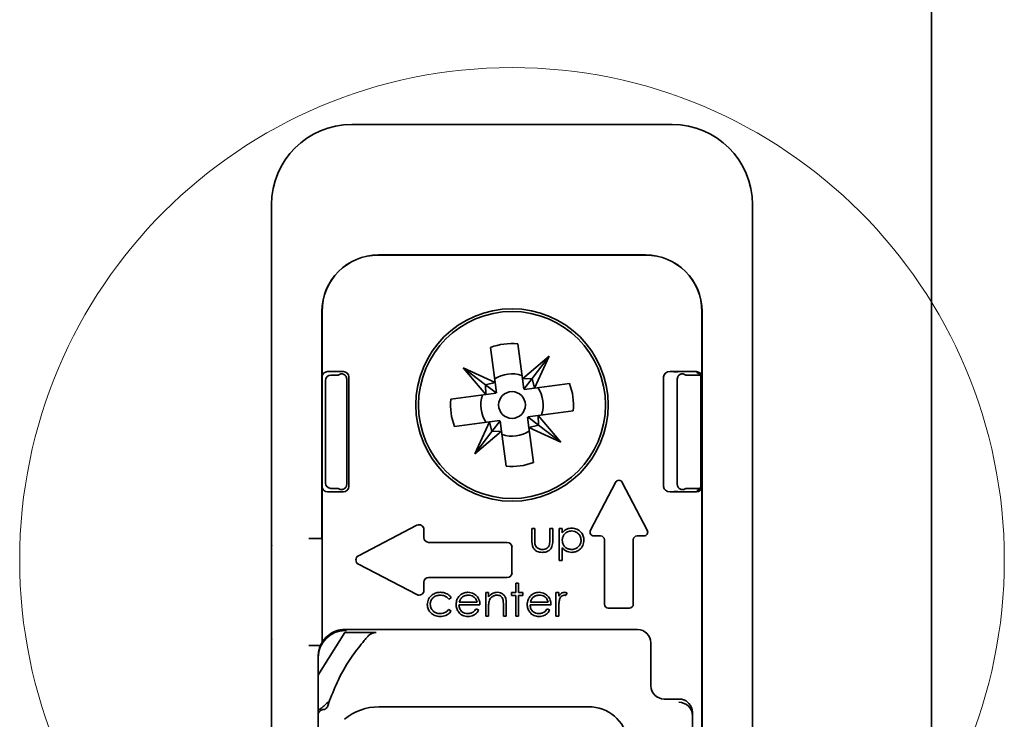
# Model space of a CAD drawing. Header units: millimetres. Extents: x 0 to 594, y 0 to 420.
# Tile 39 of 73: x 358.09 to 367.3, y 91.09 to 97.63. Entities that reach past the tile are written whole.
import ezdxf

# ---------------------------------------------------------------- set-up
doc = ezdxf.new("R2010")
doc.units = ezdxf.units.MM
doc.linetypes.add('SLD-Durchgehend', pattern=[0])

msp = doc.modelspace()

# ---------------------------------------------------------------- linework, layer by layer
at = {"color": 7, "linetype": 'SLD-Durchgehend', "lineweight": 35}
for p, q in [((366.62199, 14.41612), (366.62199, 100.666121)), ((364.196989, 96.653621), (361.196991, 96.653621)), ((360.446986, 95.903619), (360.446986, 92.75475)), ((364.946987, 67.153621), (364.946987, 95.903619)), ((363.946985, 95.432637), (361.446988, 95.432637)), ((363.946985, 95.430671), (361.446988, 95.430671)), ((360.917974, 94.903619), (360.917974, 92.841121)), ((360.919934, 94.903621), (360.919934, 94.291189)), ((364.474039, 94.291189), (364.474039, 94.903621)), ((364.476006, 90.158248), (364.476006, 94.903619)), ((362.494867, 94.566925), (362.538967, 94.238222)), ((362.794179, 94.272456), (362.750087, 94.601163)), ((362.794179, 94.272456), (363.045905, 94.485656)), ((363.045905, 94.485656), (362.886432, 94.276769)), ((362.906586, 94.186642), (363.045905, 94.485656)), ((361.120004, 94.341118), (360.969867, 94.341118)), ((362.538967, 94.238222), (362.239953, 94.377537)), ((362.453151, 94.125813), (362.239953, 94.377537)), ((362.239953, 94.377537), (362.448837, 94.218067)), ((364.424113, 94.341118), (364.176113, 94.341118)), ((364.176113, 94.341118), (364.247035, 94.336364)), ((360.919934, 93.266051), (360.919934, 94.291189)), ((360.952686, 93.298806), (360.952686, 94.258432)), ((361.00262, 94.308365), (361.071985, 94.308365)), ((361.071985, 94.308365), (361.08787, 94.31788)), ((361.150231, 94.27148), (361.150231, 93.285757)), ((361.169938, 93.266051), (361.169938, 94.291189)), ((362.886432, 94.276769), (362.794179, 94.272456)), ((362.794179, 94.272456), (362.80721, 94.175353)), ((362.886432, 94.276769), (362.809215, 94.175622)), ((362.906586, 94.186642), (362.886432, 94.276769)), ((364.114713, 94.292665), (364.114713, 93.264575)), ((364.243697, 93.285704), (364.243697, 94.271536)), ((364.321988, 94.308365), (364.306103, 94.31788)), ((364.45659, 94.308365), (364.321988, 94.308365)), ((364.464935, 94.281881), (364.464935, 93.27536)), ((364.474039, 93.266051), (364.474039, 94.291189)), ((362.538967, 94.238222), (362.448837, 94.218067)), ((362.448837, 94.218067), (362.549986, 94.140847)), ((362.448837, 94.218067), (362.453151, 94.125813)), ((362.538967, 94.238222), (362.551991, 94.141116)), ((362.906586, 94.186642), (362.809483, 94.173615)), ((363.235291, 94.230735), (362.906586, 94.186642)), ((362.453151, 94.125813), (362.124447, 94.081716)), ((362.453151, 94.125813), (362.550255, 94.13884)), ((362.940822, 93.931428), (363.269534, 93.975521)), ((362.487387, 93.870599), (362.58449, 93.883626)), ((362.507541, 93.780469), (362.584758, 93.881616)), ((362.599794, 93.784781), (362.58677, 93.881886)), ((362.855006, 93.819019), (362.841982, 93.916123)), ((362.940822, 93.931428), (362.843718, 93.918401)), ((362.945135, 93.839172), (362.843986, 93.916392)), ((362.940822, 93.931428), (363.15402, 93.679704)), ((362.945135, 93.839172), (362.940822, 93.931428)), ((362.158682, 93.826502), (362.487387, 93.870599)), ((362.487387, 93.870599), (362.348068, 93.571584)), ((362.487387, 93.870599), (362.507541, 93.780469)), ((362.855006, 93.819019), (362.945135, 93.839172)), ((362.899106, 93.490312), (362.855006, 93.819019)), ((362.855006, 93.819019), (363.15402, 93.679704)), ((363.15402, 93.679704), (362.945135, 93.839172)), ((362.599794, 93.784781), (362.348068, 93.571584)), ((362.348068, 93.571584), (362.507541, 93.780469)), ((362.507541, 93.780469), (362.599794, 93.784781)), ((362.599794, 93.784781), (362.643894, 93.456075)), ((360.919934, 93.266051), (360.919934, 91.806924)), ((361.00262, 93.248873), (361.071985, 93.248873)), ((361.071985, 93.248873), (361.08787, 93.239359)), ((363.665055, 93.304777), (363.431562, 92.856241)), ((363.962415, 92.856241), (363.728922, 93.304777)), ((364.321988, 93.248873), (364.306103, 93.239359)), ((364.457171, 93.248873), (364.321988, 93.248873)), ((364.474039, 90.166336), (364.474039, 93.266051)), ((361.120004, 93.21612), (360.969867, 93.21612)), ((364.247035, 93.220878), (364.176113, 93.21612)), ((364.424113, 93.21612), (364.176113, 93.21612)), ((361.80767, 92.90303), (361.259464, 92.617648)), ((362.882178, 92.872851), (362.909104, 92.872851)), ((362.882178, 92.768101), (362.882178, 92.872851)), ((362.909104, 92.872851), (362.909104, 92.771167)), ((363.051411, 92.872851), (363.078337, 92.872851)), ((363.051411, 92.771167), (363.051411, 92.872851)), ((363.078337, 92.872851), (363.078337, 92.766119)), ((363.139871, 92.872851), (363.166798, 92.872851)), ((363.139871, 92.57285), (363.139871, 92.872851)), ((363.166798, 92.872851), (363.166798, 92.832286)), ((360.918518, 92.778621), (360.794578, 92.778621)), ((360.918518, 92.778621), (360.918913, 92.778618)), ((361.871991, 92.787621), (361.871991, 92.864)), ((363.463495, 92.80362), (363.52599, 92.80362)), ((363.867987, 92.80362), (363.930482, 92.80362)), ((360.446986, 92.711677), (360.446986, 92.75475)), ((360.446986, 92.711677), (360.446986, 91.83668)), ((360.919494, 92.716119), (360.919494, 91.841119)), ((362.652991, 92.743618), (361.915987, 92.743618)), ((362.696986, 92.457622), (362.696986, 92.699617)), ((363.166798, 92.693342), (363.166798, 92.57285)), ((363.561984, 92.767618), (363.561984, 92.164621)), ((363.831986, 92.164621), (363.831986, 92.767618)), ((361.259464, 92.539591), (361.80767, 92.254209)), ((363.166798, 92.57285), (363.139871, 92.57285)), ((361.915987, 92.413617), (362.652991, 92.413617)), ((361.871991, 92.293239), (361.871991, 92.369618)), ((362.731602, 92.272849), (362.731602, 92.361312)), ((362.731602, 92.361312), (362.758528, 92.361312)), ((362.758528, 92.361312), (362.758528, 92.272849)), ((362.127755, 92.225313), (362.105224, 92.211313)), ((362.450834, 92.272849), (362.477753, 92.272849)), ((362.450834, 92.053618), (362.450834, 92.272849)), ((362.477753, 92.272849), (362.477753, 92.233307)), ((362.693142, 92.245927), (362.693142, 92.272849)), ((362.693142, 92.272849), (362.731602, 92.272849)), ((362.731602, 92.245927), (362.693142, 92.245927)), ((362.731602, 92.053618), (362.731602, 92.245927)), ((362.758528, 92.272849), (362.796988, 92.272849)), ((362.796988, 92.245927), (362.758528, 92.245927)), ((362.758528, 92.245927), (362.758528, 92.053618)), ((362.796988, 92.272849), (362.796988, 92.245927)), ((363.108527, 92.272849), (363.135446, 92.272849)), ((363.108527, 92.053618), (363.108527, 92.272849)), ((363.135446, 92.272849), (363.135446, 92.24058)), ((363.212373, 92.269184), (363.197591, 92.245866)), ((362.396989, 92.157465), (362.200837, 92.157465)), ((362.203661, 92.184391), (362.370062, 92.184391)), ((362.477753, 92.132888), (362.477753, 92.053618)), ((362.616215, 92.053618), (362.616215, 92.156744)), ((362.643141, 92.165579), (362.643141, 92.053618)), ((363.06237, 92.157465), (362.866219, 92.157465)), ((362.869043, 92.184391), (363.035451, 92.184391)), ((363.597985, 92.128619), (363.795984, 92.128619)), ((362.105224, 92.115159), (362.127755, 92.100376)), ((362.361532, 92.122849), (362.385448, 92.11029)), ((362.477753, 92.053618), (362.450834, 92.053618)), ((362.643141, 92.053618), (362.616215, 92.053618)), ((362.758528, 92.053618), (362.731602, 92.053618)), ((363.026913, 92.122849), (363.050837, 92.11029)), ((363.135446, 92.053618), (363.108527, 92.053618)), ((363.135446, 92.127298), (363.135446, 92.053618)), ((361.132297, 91.899307), (361.427065, 91.899755)), ((361.134488, 91.927747), (363.871131, 91.927747)), ((361.134488, 91.917709), (361.147124, 91.917709)), ((360.446986, 91.80249), (360.446986, 91.83668)), ((360.446986, 91.80249), (360.446986, 71.254747)), ((360.794578, 91.778621), (360.904153, 91.778621)), ((360.904444, 91.778619), (360.904153, 91.778621)), ((363.996114, 91.802767), (363.996114, 91.402726)), ((360.884491, 91.682508), (360.884491, 84.43564)), ((360.972877, 91.212726), (360.989842, 91.262552)), ((364.121098, 91.277746), (364.259485, 91.277746)), ((361.451398, 91.205038), (363.41406, 91.205038)), ((364.384491, 91.153601), (364.384491, 90.303621))]:
    msp.add_line(p, q, dxfattribs=at)
at = {"color": 7, "linetype": 'SLD-Durchgehend', "lineweight": 35, "flags": 128}
msp.add_lwpolyline([(361.132297, 91.899307), (360.895049, 91.521388), (360.884491, 91.499102)], dxfattribs=at)
at = {"color": 7, "linetype": 'SLD-Durchgehend', "lineweight": 18}
msp.add_circle((362.696988, 92.578619), 4.606383, dxfattribs=at)
at = {"color": 7, "linetype": 'SLD-Durchgehend', "lineweight": 35}
for radius in [0.9, 0.875, 0.125]:
    msp.add_circle((362.696988, 94.028619), radius, dxfattribs=at)
for centre, radius, start, end in [((361.196988, 95.903619), 0.75, 90, 180), ((364.196988, 95.903619), 0.75, 0, 90), ((361.446988, 94.903619), 0.529017, 90, 180), ((361.446988, 94.903619), 0.527053, 90, 180), ((363.946988, 94.903619), 0.529017, 0, 90), ((363.946988, 94.903619), 0.527053, 0, 90), ((362.696988, 94.028619), 0.575, 84.7016129, 110.5795518), ((362.696988, 94.028619), 0.2925, 71.5257941, 123.7553707), ((362.696988, 94.028619), 0.2925, 341.5257941, 33.7553707), ((362.696988, 94.028619), 0.575, 354.7016129, 20.5795518), ((362.696988, 94.028619), 0.575, 174.7016129, 200.5795518), ((362.696988, 94.028619), 0.2925, 161.5257941, 213.7553707), ((362.696988, 94.028619), 0.2925, 251.5257941, 303.7553707), ((362.696988, 94.028619), 0.575, 264.7016129, 290.5795518), ((363.696988, 93.288155), 0.036, 27.5, 152.5), ((361.827988, 92.864), 0.044, 0, 117.5), ((361.915988, 92.787619), 0.044, 180, 270), ((363.463495, 92.839619), 0.036, 152.5, 270), ((363.525988, 92.767619), 0.036, 0, 90), ((363.867988, 92.767619), 0.036, 90, 180), ((363.93048, 92.839619), 0.036, 270, 27.5), ((362.652988, 92.699619), 0.044, 0, 90), ((361.279778, 92.578619), 0.044, 117.5, 242.5), ((361.915988, 92.369619), 0.044, 90, 180), ((362.652988, 92.457619), 0.044, 270, 0), ((361.827988, 92.293239), 0.044, 242.5, 0), ((363.597988, 92.164619), 0.036, 180, 270), ((363.795988, 92.164619), 0.036, 270, 0), ((361.451396, 90.70504), 0.5, 90, 130), ((363.41406, 90.83004), 0.375, 10, 90)]:
    msp.add_arc(centre, radius, start, end, dxfattribs=at)
for centre, major_axis, ratio, start_param, end_param in [((360.970003, 94.291051), (-0.035452, 0.035452), 0.99726469, 5.49915667, 7.06721394), ((361.119866, 94.291051), (-0.035452, -0.035452), 0.99726469, 2.35756402, 3.92562129), ((364.17816, 94.291051), (-0.063363, 0.00425), 0.78733963, 4.79738064, 6.33595016), ((364.423972, 94.291051), (-0.035452, -0.035452), 0.99726469, 2.35756402, 3.92562129), ((361.002758, 94.258296), (-0.035452, 0.035452), 0.99726469, 5.49915667, 7.06721394), ((361.162585, 94.317536), (0.075, 0), 0.05240778, 2.59639672, 3.05432619), ((364.293762, 94.271398), (-0.035452, 0.035452), 0.99726469, 0.46527658, 0.78402864), ((364.231391, 94.317536), (0.075, 0), 0.05240778, 0.08726646, 0.54519593), ((360.970003, 93.266188), (-0.035452, -0.035452), 0.99726469, 5.49915667, 7.06721394), ((361.002758, 93.298943), (-0.035452, -0.035452), 0.99726469, 5.49915667, 7.06721394), ((361.162585, 93.239703), (0.075, 0), 0.05240778, 3.22885912, 3.68678859), ((361.119866, 93.266188), (-0.035452, 0.035452), 0.99726469, 2.35756402, 3.92562129), ((364.17816, 93.266188), (0.063363, 0.00425), 0.78733963, 3.0888278, 4.62739732), ((364.293762, 93.285841), (-0.035452, -0.035452), 0.99726469, 5.49915667, 5.81790873), ((364.231391, 93.239703), (0.075, 0), 0.05240778, 5.73798937, 6.19591884), ((364.423972, 93.266188), (-0.035452, 0.035452), 0.99726469, 2.35756402, 3.92562129), ((360.918516, 92.841119), (0, 0.0625), 0.00872687, 1.57079633, 3.14159265), ((360.918911, 92.716119), (0, 0.0625), 0.00931653, 4.71238898, 6.28318531), ((361.134488, 91.667672), (0, 0.250038), 0.9998477, 0, 1.57079633), ((361.134488, 91.678581), (0, 0.250038), 0.9998477, 0.40760334, 1.03177835), ((361.134488, 91.677709), (0, 0.250038), 0.9998477, 0, 0.05002086), ((363.871096, 91.802728), (-0.088415, -0.088415), 0.99969546, 2.35634678, 3.92683852), ((360.918911, 91.841119), (0, 0.0625), 0.00931653, 4.13673295, 4.71238898), ((361.134488, 91.249442), (-0.230966, 0.557662), 0.17157287, 6.13690449, 6.14108626), ((361.134488, 91.682509), (0, 0.250038), 0.9998477, 1.43596589, 1.57079633), ((364.121134, 91.402766), (-0.088415, -0.088415), 0.99969546, 5.49793944, 7.06843118), ((364.259488, 91.152728), (0, -0.125019), 0.9998477, 3.04154551, 3.14159265), ((364.259488, 91.121963), (0.125, 0), 0.99996955, 0, 1.57079633), ((364.259488, 91.1536), (0, -0.125019), 0.9998477, 1.57079633, 2.29620311)]:
    msp.add_ellipse(centre, major_axis=major_axis, ratio=ratio, start_param=start_param, end_param=end_param, dxfattribs=at)
for points, knots in [([(361.150231, 94.27148), (361.149723, 94.276849), (361.148706, 94.287591), (361.140817, 94.30177), (361.129794, 94.312047), (361.117714, 94.31783), (361.106697, 94.31994), (361.101164, 94.319693), (361.098457, 94.319572)], [0, 0, 0, 0, 0.1756424, 0.35147154, 0.52070393, 0.67920526, 0.84308268, 1, 1, 1, 1]), ([(364.246215, 94.287219), (364.247628, 94.29071), (364.249863, 94.296235), (364.253301, 94.300609), (364.254568, 94.302221)], [0, 0, 0, 0, 0.63167408, 1, 1, 1, 1]), ([(364.295516, 94.319572), (364.294743, 94.319629), (364.290577, 94.319933), (364.281645, 94.319388), (364.26824, 94.314532), (364.259286, 94.307801), (364.255285, 94.303069), (364.254568, 94.302221)], [0, 0, 0, 0, 0.0750494, 0.40418553, 0.6722331, 0.94119154, 1, 1, 1, 1]), ([(364.428136, 94.329569), (364.428023, 94.329586), (364.427666, 94.329638), (364.429415, 94.329304), (364.433576, 94.328044), (364.441422, 94.324545), (364.45172, 94.316812), (364.460729, 94.303613), (364.46541, 94.290959), (364.464497, 94.283516), (364.464309, 94.281982)], [0, 0, 0, 0, 0.04274038, 0.13434959, 0.21439592, 0.3234058, 0.50620492, 0.71205831, 0.94064272, 1, 1, 1, 1]), ([(361.098457, 93.237666), (361.102443, 93.237543), (361.109568, 93.237322), (361.123584, 93.241565), (361.135788, 93.249923), (361.144931, 93.261999), (361.149577, 93.274393), (361.150047, 93.282552), (361.150231, 93.285757)], [0, 0, 0, 0, 0.22240692, 0.39751106, 0.57342677, 0.73209027, 0.89474249, 1, 1, 1, 1]), ([(364.254568, 93.255015), (364.253301, 93.256628), (364.249865, 93.261005), (364.247628, 93.266531), (364.246215, 93.270021)], [0, 0, 0, 0, 0.368482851, 1, 1, 1, 1]), ([(364.295516, 93.237666), (364.294743, 93.237611), (364.290576, 93.237312), (364.281647, 93.237851), (364.268238, 93.242706), (364.259288, 93.249438), (364.255285, 93.254167), (364.254568, 93.255015)], [0, 0, 0, 0, 0.07504725, 0.40422986, 0.6722594, 0.9412214, 1, 1, 1, 1]), ([(364.463974, 93.271666), (364.46391, 93.268638), (364.463737, 93.260302), (364.457838, 93.248678), (364.449402, 93.238609), (364.44083, 93.232476), (364.433948, 93.229333), (364.429913, 93.228083), (364.427999, 93.227648), (364.427917, 93.227638), (364.427876, 93.227633)], [0, 0, 0, 0, 0.121485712, 0.334483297, 0.508816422, 0.655048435, 0.769394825, 0.85108053, 0.92493409, 1, 1, 1, 1]), ([(363.166798, 92.832286), (363.180445, 92.846663), (363.204884, 92.87241), (363.23991, 92.875383), (363.255378, 92.876696)], [0, 0, 0, 0, 0.55839391, 1, 1, 1, 1]), ([(363.255378, 92.876696), (363.272195, 92.874774), (363.305839, 92.870929), (363.343319, 92.840433), (363.367, 92.803487), (363.369425, 92.777053), (363.370638, 92.763835)], [0, 0, 0, 0, 0.2796281, 0.55942357, 0.77969392, 1, 1, 1, 1]), ([(363.255139, 92.849774), (363.242158, 92.848381), (363.216199, 92.845596), (363.186954, 92.8223), (363.169324, 92.793354), (363.16764, 92.772956), (363.166798, 92.762752)], [0, 0, 0, 0, 0.27970092, 0.55931283, 0.77952776, 1, 1, 1, 1]), ([(363.343719, 92.763536), (363.341945, 92.776344), (363.338396, 92.801971), (363.31466, 92.83055), (363.285418, 92.847014), (363.265232, 92.848854), (363.255139, 92.849774)], [0, 0, 0, 0, 0.27943751, 0.55910208, 0.77954854, 1, 1, 1, 1]), ([(360.450472, 92.716118), (360.4503, 92.715931), (360.449032, 92.714551), (360.447934, 92.713009), (360.446986, 92.711677)], [0, 0, 0, 0, 0.13595411, 1, 1, 1, 1]), ([(362.980436, 92.649774), (362.963748, 92.651094), (362.930497, 92.653724), (362.883876, 92.697583), (362.882823, 92.741323), (362.882178, 92.768101)], [0, 0, 0, 0, 0.2809738, 0.55980146, 1, 1, 1, 1]), ([(362.909104, 92.771167), (362.909077, 92.761517), (362.909028, 92.744298), (362.912041, 92.727355), (362.913366, 92.719906)], [0, 0, 0, 0, 0.56037317, 1, 1, 1, 1]), ([(362.913366, 92.719906), (362.916677, 92.712556), (362.923302, 92.697849), (362.947456, 92.68036), (362.968083, 92.678085), (362.980675, 92.676696)], [0, 0, 0, 0, 0.28016796, 0.56058672, 1, 1, 1, 1]), ([(363.078337, 92.766119), (363.078091, 92.749738), (363.077602, 92.717173), (363.0565, 92.674413), (363.018979, 92.652175), (362.993304, 92.650576), (362.980436, 92.649774)], [0, 0, 0, 0, 0.28150036, 0.5596519, 0.77930201, 1, 1, 1, 1]), ([(362.980675, 92.676696), (362.988474, 92.67716), (363.004058, 92.678088), (363.024044, 92.687453), (363.039188, 92.701033), (363.044371, 92.712174), (363.046963, 92.717744)], [0, 0, 0, 0, 0.28028872, 0.56001688, 0.78005178, 1, 1, 1, 1]), ([(363.046963, 92.717744), (363.048608, 92.727642), (363.05155, 92.745339), (363.051453, 92.763267), (363.051411, 92.771167)], [0, 0, 0, 0, 0.55937443, 1, 1, 1, 1]), ([(363.166798, 92.762752), (363.168256, 92.749808), (363.171171, 92.723938), (363.195608, 92.695483), (363.225192, 92.679599), (363.245435, 92.677664), (363.255556, 92.676696)], [0, 0, 0, 0, 0.27961118, 0.55883834, 0.77943061, 1, 1, 1, 1]), ([(363.25622, 92.649774), (363.236695, 92.65237), (363.201738, 92.657018), (363.177498, 92.682218), (363.166798, 92.693342)], [0, 0, 0, 0, 0.55854637, 1, 1, 1, 1]), ([(363.255556, 92.676696), (363.268386, 92.678302), (363.294045, 92.681515), (363.322842, 92.704768), (363.340381, 92.733327), (363.342607, 92.753469), (363.343719, 92.763536)], [0, 0, 0, 0, 0.27963354, 0.55925429, 0.7797311, 1, 1, 1, 1]), ([(363.370638, 92.763835), (363.368666, 92.746974), (363.364722, 92.713242), (363.333446, 92.676106), (363.295957, 92.653231), (363.269468, 92.650927), (363.25622, 92.649774)], [0, 0, 0, 0, 0.27953513, 0.55925783, 0.7795728, 1, 1, 1, 1]), ([(361.904677, 92.161431), (361.907031, 92.178975), (361.911739, 92.214069), (361.945333, 92.252455), (361.985981, 92.273496), (362.013586, 92.275628), (362.027395, 92.276694)], [0, 0, 0, 0, 0.27938511, 0.55884344, 0.77930973, 1, 1, 1, 1]), ([(362.025413, 92.249772), (362.012083, 92.248582), (361.985448, 92.246202), (361.954529, 92.223887), (361.934685, 92.195209), (361.93263, 92.174294), (361.931603, 92.163835)], [0, 0, 0, 0, 0.28013106, 0.55975191, 0.77985029, 1, 1, 1, 1]), ([(362.105224, 92.211313), (362.092756, 92.223819), (362.070431, 92.246212), (362.039202, 92.248682), (362.025413, 92.249772)], [0, 0, 0, 0, 0.55846956, 1, 1, 1, 1]), ([(362.027395, 92.276694), (362.040779, 92.275573), (362.06284, 92.273725), (362.091229, 92.261661), (362.112978, 92.246811), (362.122829, 92.232479), (362.127755, 92.225313)], [0, 0, 0, 0, 0.339742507, 0.560029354, 0.780015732, 1, 1, 1, 1]), ([(362.173911, 92.162634), (362.175243, 92.177524), (362.177624, 92.204144), (362.192569, 92.226139), (362.199154, 92.235831)], [0, 0, 0, 0, 0.55939597, 1, 1, 1, 1]), ([(362.199154, 92.235831), (362.212613, 92.249078), (362.236711, 92.272795), (362.270107, 92.2755), (362.28485, 92.276694)], [0, 0, 0, 0, 0.55854837, 1, 1, 1, 1]), ([(362.229738, 92.22922), (362.223197, 92.221813), (362.211491, 92.208558), (362.206058, 92.191789), (362.203661, 92.184391)], [0, 0, 0, 0, 0.55880791, 1, 1, 1, 1]), ([(362.286228, 92.249772), (362.274593, 92.248769), (362.253794, 92.246975), (362.237095, 92.23465), (362.229738, 92.22922)], [0, 0, 0, 0, 0.55944568, 1, 1, 1, 1]), ([(362.28485, 92.276694), (362.304334, 92.274439), (362.339197, 92.270403), (362.362745, 92.244829), (362.373132, 92.233548)], [0, 0, 0, 0, 0.55887779, 1, 1, 1, 1]), ([(362.370062, 92.184391), (362.366796, 92.194789), (362.360275, 92.215544), (362.337166, 92.236349), (362.311646, 92.247776), (362.2947, 92.249107), (362.286228, 92.249772)], [0, 0, 0, 0, 0.28014007, 0.55919041, 0.77962403, 1, 1, 1, 1]), ([(362.373132, 92.233548), (362.380937, 92.220357), (362.394903, 92.196755), (362.39635, 92.169492), (362.396989, 92.157465)], [0, 0, 0, 0, 0.55888971, 1, 1, 1, 1]), ([(362.477753, 92.233307), (362.490547, 92.247095), (362.513428, 92.271754), (362.546563, 92.275183), (362.56117, 92.276694)], [0, 0, 0, 0, 0.559172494, 1, 1, 1, 1]), ([(362.556483, 92.249772), (362.546977, 92.248789), (362.527952, 92.246821), (362.505713, 92.23134), (362.48943, 92.212887), (362.484412, 92.198777), (362.481903, 92.191722)], [0, 0, 0, 0, 0.2795395, 0.55942242, 0.77970484, 1, 1, 1, 1]), ([(362.613033, 92.206626), (362.610882, 92.213603), (362.606589, 92.227533), (362.587092, 92.24672), (362.568083, 92.248616), (362.556483, 92.249772)], [0, 0, 0, 0, 0.28118956, 0.56137076, 1, 1, 1, 1]), ([(362.56117, 92.276694), (362.570997, 92.275831), (362.590646, 92.274104), (362.616495, 92.258373), (362.642607, 92.223271), (362.642921, 92.189369), (362.643141, 92.165579)], [0, 0, 0, 0, 0.18698872, 0.3738814, 0.56063081, 1, 1, 1, 1]), ([(362.839293, 92.162634), (362.840628, 92.177524), (362.843016, 92.204141), (362.857954, 92.226139), (362.864535, 92.235831)], [0, 0, 0, 0, 0.55943005, 1, 1, 1, 1]), ([(362.864535, 92.235831), (362.877998, 92.249078), (362.902097, 92.272792), (362.935492, 92.275499), (362.950232, 92.276694)], [0, 0, 0, 0, 0.55861704, 1, 1, 1, 1]), ([(362.895127, 92.22922), (362.888583, 92.221813), (362.876872, 92.20856), (362.871439, 92.191789), (362.869043, 92.184391)], [0, 0, 0, 0, 0.55884583, 1, 1, 1, 1]), ([(362.951617, 92.249772), (362.939982, 92.248769), (362.919183, 92.246975), (362.902484, 92.23465), (362.895127, 92.22922)], [0, 0, 0, 0, 0.55944568, 1, 1, 1, 1]), ([(362.950232, 92.276694), (362.969719, 92.27444), (363.004584, 92.270406), (363.028129, 92.244829), (363.038514, 92.233548)], [0, 0, 0, 0, 0.55894008, 1, 1, 1, 1]), ([(363.035451, 92.184391), (363.032182, 92.194789), (363.025656, 92.215543), (363.00255, 92.236347), (362.977033, 92.247777), (362.96009, 92.249107), (362.951617, 92.249772)], [0, 0, 0, 0, 0.280174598, 0.559234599, 0.779616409, 1, 1, 1, 1]), ([(363.038514, 92.233548), (363.046323, 92.220358), (363.060295, 92.196758), (363.061735, 92.169492), (363.06237, 92.157465)], [0, 0, 0, 0, 0.55891358, 1, 1, 1, 1]), ([(363.135446, 92.24058), (363.142961, 92.251308), (363.156349, 92.270418), (363.178999, 92.274781), (363.188933, 92.276694)], [0, 0, 0, 0, 0.56138378, 1, 1, 1, 1]), ([(363.18383, 92.249772), (363.177481, 92.248408), (363.164737, 92.245669), (363.14845, 92.227954), (363.143367, 92.212182), (363.140259, 92.202539)], [0, 0, 0, 0, 0.27839925, 0.55883468, 1, 1, 1, 1]), ([(363.197591, 92.245866), (363.195131, 92.247008), (363.190742, 92.249046), (363.18594, 92.249551), (363.18383, 92.249772)], [0, 0, 0, 0, 0.560533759, 1, 1, 1, 1]), ([(363.188933, 92.276694), (363.193586, 92.276133), (363.201905, 92.275128), (363.20917, 92.271003), (363.212373, 92.269184)], [0, 0, 0, 0, 0.5591875, 1, 1, 1, 1]), ([(362.025175, 92.049774), (362.007958, 92.051343), (361.973556, 92.05448), (361.933719, 92.083561), (361.90854, 92.120899), (361.905965, 92.147919), (361.904677, 92.161431)], [0, 0, 0, 0, 0.280067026, 0.559624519, 0.779793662, 1, 1, 1, 1]), ([(361.931603, 92.163835), (361.933493, 92.150506), (361.937275, 92.123839), (361.963007, 92.094771), (361.994077, 92.079042), (362.015083, 92.077478), (362.025592, 92.076696)], [0, 0, 0, 0, 0.27928809, 0.5587654, 0.77924484, 1, 1, 1, 1]), ([(362.284187, 92.049774), (362.267506, 92.051271), (362.234198, 92.054261), (362.198372, 92.086285), (362.17743, 92.123697), (362.175084, 92.149655), (362.173911, 92.162634)], [0, 0, 0, 0, 0.27986412, 0.55883079, 0.77942457, 1, 1, 1, 1]), ([(362.200837, 92.157465), (362.202219, 92.145589), (362.20498, 92.121856), (362.226228, 92.095034), (362.2528, 92.078974), (362.271476, 92.077456), (362.280819, 92.076696)], [0, 0, 0, 0, 0.27992977, 0.55937353, 0.77956052, 1, 1, 1, 1]), ([(362.481903, 92.191722), (362.480405, 92.180792), (362.477728, 92.161266), (362.477745, 92.141563), (362.477753, 92.132888)], [0, 0, 0, 0, 0.55969505, 1, 1, 1, 1]), ([(362.616215, 92.156744), (362.616276, 92.166105), (362.616385, 92.182814), (362.614057, 92.199353), (362.613033, 92.206626)], [0, 0, 0, 0, 0.56021614, 1, 1, 1, 1]), ([(362.949569, 92.049774), (362.932888, 92.051271), (362.899581, 92.054259), (362.86376, 92.086288), (362.84282, 92.123698), (362.840468, 92.149655), (362.839293, 92.162634)], [0, 0, 0, 0, 0.27987141, 0.55881255, 0.77941207, 1, 1, 1, 1]), ([(362.866219, 92.157465), (362.867601, 92.145589), (362.870361, 92.121856), (362.89161, 92.095034), (362.918183, 92.078973), (362.936862, 92.077455), (362.946208, 92.076696)], [0, 0, 0, 0, 0.27991342, 0.55934086, 0.77951498, 1, 1, 1, 1]), ([(363.140259, 92.202539), (363.138486, 92.188555), (363.135317, 92.163567), (363.135406, 92.138387), (363.135446, 92.127298)], [0, 0, 0, 0, 0.559625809, 1, 1, 1, 1]), ([(362.127755, 92.100376), (362.119093, 92.089859), (362.104803, 92.07251), (362.076847, 92.058184), (362.051466, 92.050894), (362.03394, 92.050147), (362.025175, 92.049774)], [0, 0, 0, 0, 0.339008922, 0.559281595, 0.779594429, 1, 1, 1, 1]), ([(362.025592, 92.076696), (362.04304, 92.078812), (362.074265, 92.0826), (362.095746, 92.105191), (362.105224, 92.115159)], [0, 0, 0, 0, 0.55876645, 1, 1, 1, 1]), ([(362.280819, 92.076696), (362.291865, 92.077768), (362.310075, 92.079535), (362.333311, 92.090553), (362.349343, 92.105171), (362.357464, 92.11695), (362.361532, 92.122849)], [0, 0, 0, 0, 0.33946584, 0.55967958, 0.77948685, 1, 1, 1, 1]), ([(362.385448, 92.11029), (362.379331, 92.100365), (362.367108, 92.080534), (362.332619, 92.05508), (362.302537, 92.051784), (362.284187, 92.049774)], [0, 0, 0, 0, 0.2809426, 0.56136063, 1, 1, 1, 1]), ([(362.946208, 92.076696), (362.957253, 92.077768), (362.975463, 92.079536), (362.998699, 92.090551), (363.014725, 92.105173), (363.022846, 92.116951), (363.026913, 92.122849)], [0, 0, 0, 0, 0.33948526, 0.55971159, 0.77947424, 1, 1, 1, 1]), ([(363.050837, 92.11029), (363.04472, 92.100365), (363.032497, 92.080531), (362.998001, 92.055082), (362.967918, 92.051785), (362.949569, 92.049774)], [0, 0, 0, 0, 0.28092896, 0.56138192, 1, 1, 1, 1]), ([(361.078683, 91.921876), (361.075458, 91.921188), (361.069009, 91.919812), (361.054669, 91.915653), (361.043035, 91.911395), (361.036614, 91.908656), (361.035388, 91.908133)], [0, 0, 0, 0, 0.30670663, 0.61318202, 0.92614241, 1, 1, 1, 1]), ([(361.121986, 91.927434), (361.116382, 91.92705), (361.105178, 91.926282), (361.090299, 91.9241), (361.082221, 91.922566), (361.07901, 91.92194), (361.078683, 91.921876)], [0, 0, 0, 0, 0.31984064, 0.63941711, 0.96332074, 1, 1, 1, 1]), ([(361.340593, 91.856747), (361.332801, 91.847465), (361.323932, 91.836901), (361.314652, 91.825919), (361.313525, 91.824585)], [0, 0, 0, 0, 0.87854216, 1, 1, 1, 1]), ([(361.427065, 91.899755), (361.426792, 91.899751), (361.419222, 91.899632), (361.398195, 91.896798), (361.368141, 91.884737), (361.348551, 91.864832), (361.340593, 91.856747)], [0, 0, 0, 0, 0.00897525, 0.24866664, 0.69479102, 1, 1, 1, 1]), ([(360.446986, 91.83668), (360.447934, 91.838011), (360.449033, 91.839552), (360.4503, 91.840931), (360.450472, 91.841119)], [0, 0, 0, 0, 0.86397726, 1, 1, 1, 1]), ([(360.904153, 91.778621), (360.903833, 91.777987), (360.903192, 91.776719), (360.899186, 91.766925), (360.89421, 91.752126), (360.88958, 91.734245), (360.887601, 91.72154), (360.886756, 91.716119)], [0, 0, 0, 0, 0.2014905, 0.40262917, 0.61303081, 0.83489239, 1, 1, 1, 1]), ([(360.919397, 91.807096), (360.915612, 91.800338), (360.908337, 91.787348), (360.904895, 91.77936), (360.904536, 91.77877), (360.904444, 91.778619)], [0, 0, 0, 0, 0.44605961, 0.85732988, 1, 1, 1, 1]), ([(360.989842, 91.262552), (361.015974, 91.328341), (361.074903, 91.476698), (361.186247, 91.664867), (361.277532, 91.779418), (361.313525, 91.824585)], [0, 0, 0, 0, 0.325519, 0.73405776, 1, 1, 1, 1]), ([(360.888939, 91.179009), (360.891717, 91.179922), (360.897253, 91.181741), (360.913286, 91.193503), (360.939201, 91.215223), (360.965807, 91.238622), (360.983508, 91.255429), (360.988586, 91.260151), (360.989601, 91.26209), (360.989842, 91.262552)], [0, 0, 0, 0, 0.14543384, 0.28987682, 0.52229933, 0.87000492, 0.95844981, 0.99009454, 1, 1, 1, 1]), ([(360.972877, 91.212726), (360.970794, 91.207885), (360.966622, 91.198194), (360.955093, 91.187378), (360.941852, 91.180617), (360.933335, 91.179283), (360.929135, 91.178625)], [0, 0, 0, 0, 0.25635733, 0.51325527, 0.75998597, 1, 1, 1, 1]), ([(364.314545, 91.265402), (364.31357, 91.265844), (364.309826, 91.267543), (364.30054, 91.27122), (364.286519, 91.275209), (364.276384, 91.276543), (364.271972, 91.277123)], [0, 0, 0, 0, 0.11014573, 0.4232638, 0.74889898, 1, 1, 1, 1]), ([(364.35302, 91.236545), (364.348604, 91.241091), (364.339756, 91.250202), (364.325035, 91.26023), (364.31802, 91.263689), (364.314545, 91.265402)], [0, 0, 0, 0, 0.33451827, 0.6703111, 1, 1, 1, 1]), ([(360.929135, 91.178625), (360.922442, 91.17709), (360.907375, 91.173635), (360.890949, 91.157589), (360.885102, 91.141972), (360.884486, 91.132082), (360.884491, 91.130466), (360.884491, 91.130263)], [0, 0, 0, 0, 0.23874548, 0.53738227, 0.92440803, 0.99053933, 1, 1, 1, 1])]:
    msp.add_open_spline(points, degree=3, knots=knots, dxfattribs=at)

doc.saveas('drawing.dxf')
